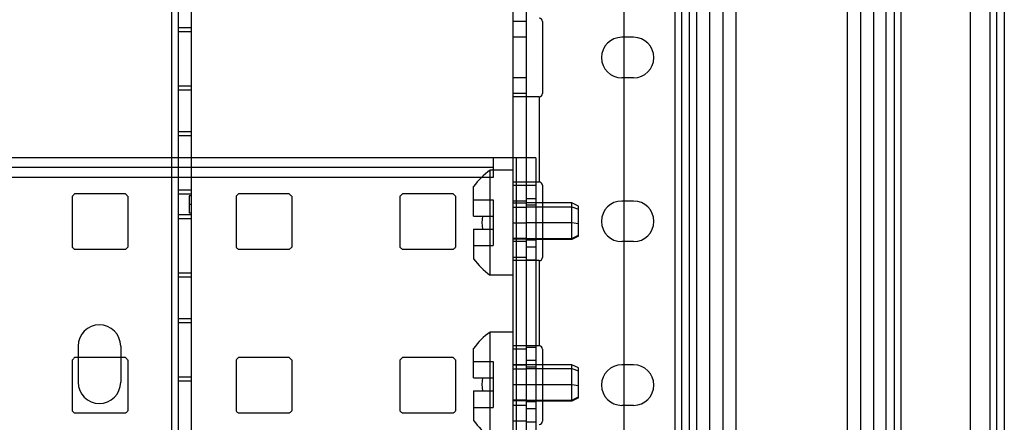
# Model space of a CAD drawing. Header units: millimetres. Extents: x 209 to 825, y 116 to 1310.
# Tile 60 of 70: x 661 to 811, y 1091 to 1152. Entities that reach past the tile are written whole.
import ezdxf

# ---------------------------------------------------------------- set-up
doc = ezdxf.new("R2010")
doc.units = ezdxf.units.MM
doc.header["$LTSCALE"] = 92.70943
doc.layers.get('0').update_dxf_attribs({"linetype": 'CONTINUOUS'})

msp = doc.modelspace()

# ---------------------------------------------------------------- linework, layer by layer
at = {"color": 7, "linetype": 'Continuous'}
for p, q in [((735.96, 1307.26), (735.96, 135.26)), ((737.96, 1307.26), (737.96, 135.26)), ((763.96, 1307.26), (763.96, 135.26)), ((765.96, 1307.26), (765.96, 135.26)), ((767.96, 1307.26), (767.96, 135.26)), ((769.96, 1307.26), (769.96, 135.26)), ((786.96, 1307.26), (786.96, 135.26)), ((788.96, 1307.26), (788.96, 135.26)), ((790.96, 1307.26), (790.96, 135.26)), ((808.71, 1307.26), (808.71, 165.26)), ((760.66, 1306.26), (760.66, 138.26)), ((761.66, 1306.26), (761.66, 138.26)), ((762.86, 1306.26), (762.86, 138.26)), ((809.71, 1306.06), (809.71, 166.46)), ((810.91, 1306.06), (810.91, 166.46)), ((805.71, 1272.26), (805.71, 200.26)), ((752.86, 1268.11), (752.86, 176.41)), ((792.91, 205.26), (792.91, 1267.26)), ((794.11, 1267.26), (794.11, 205.26)), ((795.11, 1267.26), (795.11, 205.26)), ((683.86, 1259.13), (683.86, 188.43)), ((684.86, 1259.13), (684.86, 188.43)), ((686.86, 1259.13), (686.86, 188.43)), ((686.86, 1150.8), (684.86, 1150.8)), ((737.96, 1151.76), (735.96, 1151.76)), ((740.46, 1151.76), (740.46, 1140.76)), ((686.86, 1150.2), (684.86, 1150.2)), ((737.96, 1149.36), (735.96, 1149.36)), ((754.36, 1149.36), (752.56, 1149.36)), ((737.96, 1143.16), (735.96, 1143.16)), ((754.36, 1143.16), (752.56, 1143.16)), ((686.86, 1141.9), (684.86, 1141.9)), ((686.86, 1141.3), (684.86, 1141.3)), ((737.96, 1140.76), (735.96, 1140.76)), ((739.96, 1140.26), (735.96, 1140.26)), ((739.96, 1140.26), (739.96, 1127.26)), ((686.86, 1134.93), (684.86, 1134.93)), ((686.86, 1134.33), (684.86, 1134.33)), ((739.46, 1130.96), (281.46, 1130.96)), ((732.96, 1130.96), (732.96, 1127.96)), ((736.46, 1130.96), (736.46, 1086.46)), ((739.46, 1130.96), (739.46, 1086.46)), ((732.96, 1129.46), (287.96, 1129.46)), ((732.46, 1113.06), (732.46, 1129.06)), ((735.96, 1129.06), (732.46, 1129.06)), ((732.96, 1127.96), (287.96, 1127.96)), ((729.96, 1122.06), (729.96, 1126.56)), ((739.96, 1127.26), (735.96, 1127.26)), ((735.96, 1126.76), (739.46, 1126.76)), ((740.46, 1126.76), (740.46, 1115.76)), ((668.71, 1125.09), (668.71, 1117.34)), ((676.84, 1125.46), (669.09, 1125.46)), ((677.21, 1125.09), (677.21, 1117.34)), ((686.86, 1126.03), (684.86, 1126.03)), ((686.86, 1125.43), (684.86, 1125.43)), ((686.56, 1125.17), (686.56, 1122.49)), ((686.86, 1125.17), (686.56, 1125.17)), ((693.71, 1125.09), (693.71, 1117.34)), ((701.84, 1125.46), (694.09, 1125.46)), ((702.21, 1125.09), (702.21, 1117.34)), ((718.71, 1125.09), (718.71, 1117.34)), ((726.84, 1125.46), (719.09, 1125.46)), ((727.21, 1125.09), (727.21, 1117.34)), ((686.86, 1123.83), (686.56, 1123.83)), ((729.96, 1124.56), (732.96, 1124.56)), ((732.96, 1124.56), (732.96, 1117.56)), ((737.96, 1124.36), (735.96, 1124.36)), ((737.96, 1124.02), (735.96, 1124.02)), ((737.96, 1124.76), (739.46, 1124.76)), ((744.96, 1124.07), (737.96, 1124.07)), ((739.46, 1123.71), (737.96, 1123.71)), ((744.96, 1118.5), (744.96, 1124.07)), ((745.96, 1123.57), (744.96, 1124.07)), ((745.96, 1119), (745.96, 1123.57)), ((754.36, 1124.36), (752.56, 1124.36)), ((686.86, 1122.23), (684.86, 1122.23)), ((686.86, 1122.49), (686.56, 1122.49)), ((729.96, 1122.06), (732.96, 1122.06)), ((735.96, 1123.43), (737.96, 1123.43)), ((737.96, 1123.47), (744.96, 1123.47)), ((744.96, 1123.47), (745.96, 1123.13)), ((686.86, 1121.63), (684.86, 1121.63)), ((735.96, 1121.05), (737.96, 1121.05)), ((737.96, 1121.06), (744.96, 1121.06)), ((744.96, 1121.06), (745.96, 1120.92)), ((729.96, 1120.06), (729.96, 1115.56)), ((729.96, 1120.06), (732.96, 1120.06)), ((744.96, 1118.66), (745.96, 1119.15)), ((729.96, 1117.56), (732.96, 1117.56)), ((735.96, 1118.71), (737.96, 1118.71)), ((737.96, 1118.55), (735.96, 1118.55)), ((737.96, 1118.16), (735.96, 1118.16)), ((737.96, 1118.66), (744.96, 1118.66)), ((744.96, 1118.5), (737.96, 1118.5)), ((739.46, 1118.41), (737.96, 1118.41)), ((745.96, 1119), (744.96, 1118.5)), ((754.36, 1118.16), (752.56, 1118.16)), ((676.84, 1116.96), (669.09, 1116.96)), ((701.84, 1116.96), (694.09, 1116.96)), ((726.84, 1116.96), (719.09, 1116.96)), ((737.96, 1117.36), (739.46, 1117.36)), ((737.96, 1115.76), (735.96, 1115.76)), ((739.96, 1115.26), (735.96, 1115.26)), ((737.96, 1115.36), (739.46, 1115.36)), ((739.96, 1115.26), (739.96, 1102.26)), ((686.86, 1113.33), (684.86, 1113.33)), ((735.96, 1113.06), (732.46, 1113.06)), ((686.86, 1112.73), (684.86, 1112.73)), ((686.86, 1106.35), (684.86, 1106.35)), ((686.86, 1105.75), (684.86, 1105.75)), ((732.46, 1088.36), (732.46, 1104.36)), ((735.96, 1104.36), (732.46, 1104.36)), ((669.61, 1102.2), (669.61, 1096.7)), ((676.11, 1102.2), (676.11, 1096.7)), ((729.96, 1097.36), (729.96, 1101.86)), ((739.96, 1102.26), (735.96, 1102.26)), ((737.96, 1101.76), (735.96, 1101.76)), ((737.96, 1102.06), (739.46, 1102.06)), ((740.46, 1101.76), (740.46, 1090.76)), ((668.71, 1100.09), (668.71, 1092.34)), ((676.84, 1100.46), (669.09, 1100.46)), ((677.21, 1100.09), (677.21, 1092.34)), ((693.71, 1100.09), (693.71, 1092.34)), ((701.84, 1100.46), (694.09, 1100.46)), ((702.21, 1100.09), (702.21, 1092.34)), ((718.71, 1100.09), (718.71, 1092.34)), ((726.84, 1100.46), (719.09, 1100.46)), ((727.21, 1100.09), (727.21, 1092.34)), ((729.96, 1099.86), (732.96, 1099.86)), ((732.96, 1099.86), (732.96, 1092.86)), ((737.96, 1100.06), (739.46, 1100.06)), ((737.96, 1099.36), (735.96, 1099.36)), ((737.96, 1099.32), (735.96, 1099.32)), ((735.96, 1098.73), (737.96, 1098.73)), ((744.96, 1099.37), (737.96, 1099.37)), ((739.46, 1099.01), (737.96, 1099.01)), ((737.96, 1098.77), (744.96, 1098.77)), ((744.96, 1093.8), (744.96, 1099.37)), ((745.96, 1098.87), (744.96, 1099.37)), ((744.96, 1098.77), (745.96, 1098.43)), ((745.96, 1094.3), (745.96, 1098.87)), ((754.36, 1099.36), (752.56, 1099.36)), ((686.86, 1097.45), (684.86, 1097.45)), ((686.86, 1096.85), (684.86, 1096.85)), ((729.96, 1097.36), (732.96, 1097.36)), ((729.96, 1095.36), (729.96, 1090.86)), ((729.96, 1095.36), (732.96, 1095.36)), ((735.96, 1096.35), (737.96, 1096.35)), ((737.96, 1096.36), (744.96, 1096.36)), ((744.96, 1096.36), (745.96, 1096.22)), ((735.96, 1094.01), (737.96, 1094.01)), ((737.96, 1093.85), (735.96, 1093.85)), ((737.96, 1093.96), (744.96, 1093.96)), ((744.96, 1093.8), (737.96, 1093.8)), ((739.46, 1093.71), (737.96, 1093.71)), ((744.96, 1093.96), (745.96, 1094.45)), ((745.96, 1094.3), (744.96, 1093.8)), ((729.96, 1092.86), (732.96, 1092.86)), ((737.96, 1093.16), (735.96, 1093.16)), ((737.96, 1092.66), (739.46, 1092.66)), ((754.36, 1093.16), (752.56, 1093.16)), ((676.84, 1091.96), (669.09, 1091.96)), ((701.84, 1091.96), (694.09, 1091.96)), ((726.84, 1091.96), (719.09, 1091.96)), ((737.96, 1090.76), (735.96, 1090.76)), ((737.96, 1090.66), (739.46, 1090.66))]:
    msp.add_line(p, q, dxfattribs=at)
for centre, radius, start, end in [((739.96, 1151.76), 0.5, 0, 90.0004), ((752.56, 1146.26), 3.1, 90, 270), ((754.36, 1146.26), 3.1, 270, 90), ((739.96, 1140.76), 0.5, 269.9996, 360), ((737.96, 1121.06), 9.71, 124.5085, 145.4915), ((739.96, 1126.76), 0.5, 0, 90.0004), ((672.96, 1121.21), 5.75, 132.3426, 137.6574), ((672.96, 1121.21), 5.75, 42.3426, 47.6574), ((697.96, 1121.21), 5.75, 132.3426, 137.6574), ((697.96, 1121.21), 5.75, 42.3426, 47.6574), ((722.96, 1121.21), 5.75, 132.3426, 137.6574), ((722.96, 1121.21), 5.75, 42.3426, 47.6574), ((752.56, 1121.26), 3.1, 90, 270), ((754.36, 1121.26), 3.1, 270, 90), ((737.96, 1121.06), 6.73, 171.4508, 188.5492), ((672.96, 1121.21), 5.75, 222.3426, 227.6574), ((672.96, 1121.21), 5.75, 312.3426, 317.6574), ((697.96, 1121.21), 5.75, 222.3426, 227.6574), ((697.96, 1121.21), 5.75, 312.3426, 317.6574), ((722.96, 1121.21), 5.75, 222.3426, 227.6574), ((722.96, 1121.21), 5.75, 312.3426, 317.6574), ((737.96, 1121.06), 9.71, 214.5084, 235.4915), ((739.96, 1115.76), 0.5, 269.9996, 360), ((672.86, 1102.2), 3.25, 0, 180), ((737.96, 1096.36), 9.71, 124.5085, 145.4915), ((739.96, 1101.76), 0.5, 0, 90.0004), ((672.96, 1096.21), 5.75, 132.3426, 137.6574), ((672.96, 1096.21), 5.75, 42.3426, 47.6574), ((697.96, 1096.21), 5.75, 132.3426, 137.6574), ((697.96, 1096.21), 5.75, 42.3426, 47.6574), ((722.96, 1096.21), 5.75, 132.3426, 137.6574), ((722.96, 1096.21), 5.75, 42.3426, 47.6574), ((752.56, 1096.26), 3.1, 90, 270), ((754.36, 1096.26), 3.1, 270, 90), ((672.86, 1096.7), 3.25, 180, 360), ((737.96, 1096.36), 6.73, 171.4508, 188.5492), ((672.96, 1096.21), 5.75, 222.3426, 227.6574), ((672.96, 1096.21), 5.75, 312.3426, 317.6574), ((697.96, 1096.21), 5.75, 222.3426, 227.6574), ((697.96, 1096.21), 5.75, 312.3426, 317.6574), ((722.96, 1096.21), 5.75, 222.3426, 227.6574), ((722.96, 1096.21), 5.75, 312.3426, 317.6574), ((737.96, 1096.36), 9.71, 214.5084, 235.4915), ((739.96, 1090.76), 0.5, 269.9996, 360)]:
    msp.add_arc(centre, radius, start, end, dxfattribs=at)

doc.saveas('drawing.dxf')
